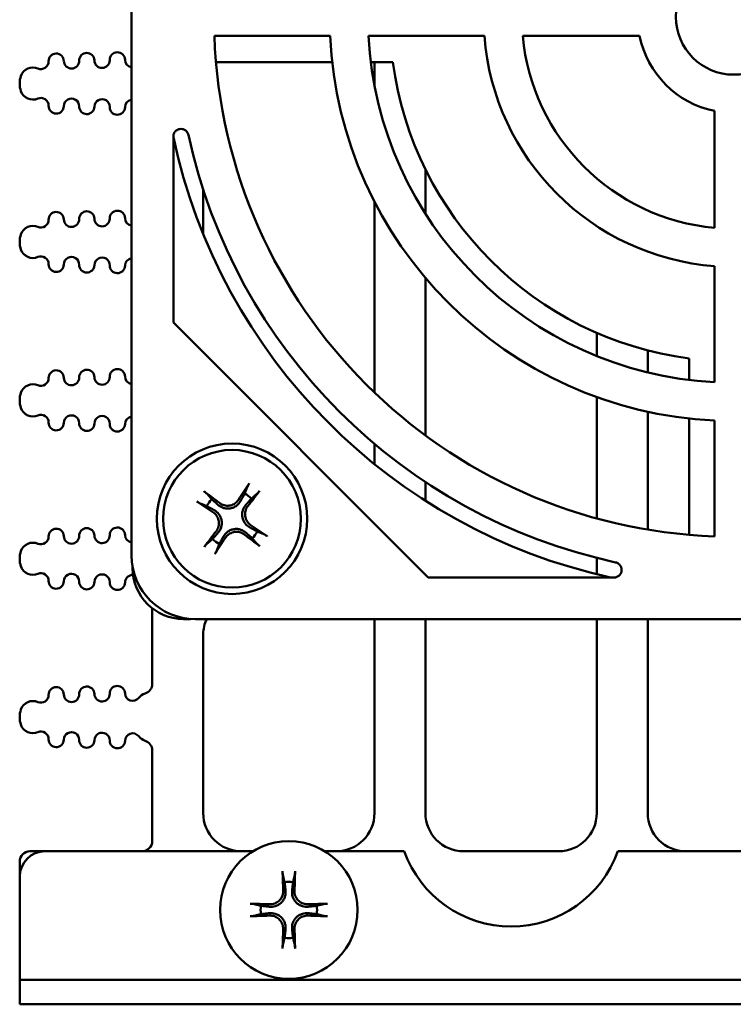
# Model space of a CAD drawing. Header units: inches. Extents: x 1 to 24, y 0.4 to 18.8.
# Tile 1 of 29: x 9.3 to 10.7, y 0.4 to 2.4. Entities that reach past the tile are written whole.
import ezdxf

# ---------------------------------------------------------------- set-up
doc = ezdxf.new("R2010")
doc.units = ezdxf.units.IN
doc.header["$LTSCALE"] = 0.8
doc.header["$MEASUREMENT"] = 0
doc.layers.add('Visible (ANSI)', color=7, linetype='Continuous', lineweight=50)

msp = doc.modelspace()

# ---------------------------------------------------------------- linework, layer by layer
at = {"layer": 'Visible (ANSI)'}
for p, q in [((9.5643, 1.3024), (9.5643, 3.4146)), ((9.7266, 2.321), (9.9538, 2.321)), ((10.0289, 2.321), (10.2563, 2.321)), ((10.3316, 2.321), (10.5607, 2.321)), ((9.9579, 2.2697), (9.7298, 2.2697)), ((10.0769, 2.2697), (10.0334, 2.2697)), ((10.0407, 2.2697), (10.0407, 2.2238)), ((9.3447, 2.2268), (9.3447, 2.2284)), ((10.7079, 2.1738), (10.7079, 1.9447)), ((9.6461, 1.7588), (9.6461, 2.1236)), ((10.1407, 1.9724), (10.1407, 2.0594)), ((9.7047, 1.9324), (9.7047, 2.0197)), ((10.0407, 1.996), (10.0407, 1.6218)), ((9.3447, 1.9162), (9.3447, 1.9178)), ((10.7079, 1.8694), (10.7079, 1.642)), ((10.1407, 1.5377), (10.1407, 1.8463)), ((10.1457, 1.2591), (9.6461, 1.7588)), ((10.4767, 1.7389), (10.4767, 1.6932)), ((10.5767, 1.6611), (10.5767, 1.7044)), ((10.6582, 1.6463), (10.6582, 1.6885)), ((9.3447, 1.6057), (9.3447, 1.6073)), ((10.4767, 1.6129), (10.4767, 1.375)), ((10.5767, 1.3531), (10.5767, 1.5842)), ((10.6582, 1.3427), (10.6582, 1.5708)), ((10.7079, 1.5669), (10.7079, 1.3397)), ((10.0407, 1.5211), (10.0407, 1.4814)), ((10.1407, 1.4096), (10.1407, 1.4462)), ((9.3447, 1.2951), (9.3447, 1.2967)), ((10.4767, 1.2975), (10.4767, 1.2655)), ((9.5662, 1.281), (9.5662, 1.2777)), ((10.5105, 1.2591), (10.1457, 1.2591)), ((9.6047, 1.1989), (9.6047, 1.0507)), ((9.6662, 1.1777), (9.6799, 1.1777)), ((11.8015, 1.1774), (9.6893, 1.1774)), ((10.0407, 1.1774), (10.0407, 0.7973)), ((10.1407, 0.7973), (10.1407, 1.1774)), ((10.4767, 1.1774), (10.4767, 0.7973)), ((10.5767, 0.7973), (10.5767, 1.1774)), ((9.7047, 0.7973), (9.7047, 1.148)), ((9.3447, 0.9846), (9.3447, 0.9862)), ((9.6047, 0.92), (9.6047, 0.7423)), ((9.3947, 0.7223), (9.3647, 0.7223)), ((9.3947, 0.7223), (9.8019, 0.7223)), ((9.9434, 0.7223), (10.0992, 0.7223)), ((10.4017, 0.7223), (10.2157, 0.7223)), ((10.5181, 0.7223), (11.5459, 0.7223)), ((9.3447, 0.7023), (9.3447, 0.6723)), ((9.3447, 0.4701), (9.3447, 0.6723)), ((9.3447, 0.4701), (9.3947, 0.4701)), ((9.3447, 0.4701), (9.3447, 0.4223)), ((9.3447, 0.4701), (9.3447, 0.4701)), ((12.0947, 0.4701), (9.3947, 0.4701)), ((9.3947, 0.4223), (9.3447, 0.4223)), ((9.3947, 0.4223), (12.0947, 0.4223))]:
    msp.add_line(p, q, dxfattribs=at)
for centre, radius in [((10.7454, 2.3585), 0.1135), ((9.7612, 1.3742), 0.1475), ((9.7612, 1.3742), 0.135), ((9.8727, 0.6073), 0.135)]:
    msp.add_circle(centre, radius, dxfattribs=at)
for centre, radius, start, end in [((10.7454, 2.3585), 1.0195, 182.108, 267.892), ((10.7454, 2.3585), 0.7925, 182.7122, 267.2878), ((10.7454, 2.3585), 0.7175, 182.9959, 267.0041), ((10.7454, 2.3585), 0.4905, 184.3847, 265.6153), ((10.7454, 2.3585), 0.4155, 185.1781, 264.8219), ((10.7454, 2.3585), 0.1885, 191.4749, 258.5251), ((9.4163, 2.2715), 0.015, 1.1017, 181.1017), ((9.4763, 2.2726), 0.015, 1.1017, 181.1017), ((9.5363, 2.2738), 0.015, 1.1017, 181.1017), ((9.3706, 2.2341), 0.025, 66.8521, 160.9481), ((9.3863, 2.2709), 0.015, 246.8521, 1.1017), ((9.4463, 2.272), 0.015, 181.1017, 1.1017), ((9.5063, 2.2732), 0.015, 181.1017, 1.1017), ((9.5663, 2.2743), 0.015, 181.1017, 262.3227), ((10.7462, 2.3577), 0.675, 187.491, 262.509), ((9.3872, 2.2284), 0.0425, 160.9481, 180), ((9.3872, 2.2268), 0.0425, 180, 199.0519), ((9.3706, 2.2211), 0.025, 199.0519, 293.1479), ((9.3863, 2.1843), 0.015, 358.8983, 113.1479), ((9.4163, 2.1837), 0.015, 178.8983, 358.8983), ((9.4463, 2.1831), 0.015, 358.8983, 178.8983), ((9.4763, 2.1826), 0.015, 178.8983, 358.8983), ((9.5063, 2.182), 0.015, 358.8983, 178.8983), ((9.5363, 2.1814), 0.015, 178.8983, 358.8983), ((9.5663, 2.1808), 0.015, 97.6773, 178.8983), ((10.7454, 2.3585), 1.0945, 192.2235, 257.7765), ((10.7462, 2.3577), 1.125, 192.0788, 257.5624), ((9.4163, 1.9609), 0.015, 1.1017, 181.1017), ((9.4763, 1.9621), 0.015, 1.1017, 181.1017), ((9.5363, 1.9632), 0.015, 1.1017, 181.1017), ((9.3863, 1.9603), 0.015, 246.8521, 1.1017), ((9.4463, 1.9615), 0.015, 181.1017, 1.1017), ((9.5063, 1.9626), 0.015, 181.1017, 1.1017), ((9.5663, 1.9638), 0.015, 181.1017, 262.3227), ((9.3872, 1.9178), 0.0425, 160.9481, 180), ((9.3706, 1.9235), 0.025, 66.8521, 160.9481), ((9.3872, 1.9162), 0.0425, 180, 199.0519), ((9.3706, 1.9105), 0.025, 199.0519, 293.1479), ((9.3863, 1.8737), 0.015, 358.8983, 113.1479), ((9.4163, 1.8731), 0.015, 178.8983, 358.8983), ((9.4463, 1.8726), 0.015, 358.8983, 178.8983), ((9.5063, 1.8714), 0.015, 358.8983, 178.8983), ((9.5663, 1.8703), 0.015, 97.6773, 178.8983), ((9.4763, 1.872), 0.015, 178.8983, 358.8983), ((9.5363, 1.8708), 0.015, 178.8983, 358.8983), ((9.4163, 1.6503), 0.015, 1.1017, 181.1017), ((9.4763, 1.6515), 0.015, 1.1017, 181.1017), ((9.5363, 1.6527), 0.015, 1.1017, 181.1017), ((9.3863, 1.6498), 0.015, 246.8521, 1.1017), ((9.4463, 1.6509), 0.015, 181.1017, 1.1017), ((9.5063, 1.6521), 0.015, 181.1017, 1.1017), ((9.5663, 1.6532), 0.015, 181.1017, 262.3227), ((9.3706, 1.613), 0.025, 66.8521, 160.9481), ((9.3872, 1.6073), 0.0425, 160.9481, 180), ((9.3872, 1.6057), 0.0425, 180, 199.0519), ((9.3706, 1.5999), 0.025, 199.0519, 293.1479), ((9.3863, 1.5632), 0.015, 358.8983, 113.1479), ((9.4463, 1.562), 0.015, 358.8983, 178.8983), ((9.5063, 1.5609), 0.015, 358.8983, 178.8983), ((9.5663, 1.5597), 0.015, 97.6773, 178.8983), ((9.4163, 1.5626), 0.015, 178.8983, 358.8983), ((9.4763, 1.5614), 0.015, 178.8983, 358.8983), ((9.5363, 1.5603), 0.015, 178.8983, 358.8983), ((9.7612, 1.3742), 0.0553, 136.0707, 153.2116), ((9.7612, 1.3742), 0.0553, 46.0707, 63.2116), ((9.4163, 1.3398), 0.015, 1.1017, 181.1017), ((9.4763, 1.3409), 0.015, 1.1017, 181.1017), ((9.5363, 1.3421), 0.015, 1.1017, 181.1017), ((9.3863, 1.3392), 0.015, 246.8521, 1.1017), ((9.4463, 1.3404), 0.015, 181.1017, 1.1017), ((9.5063, 1.3415), 0.015, 181.1017, 1.1017), ((9.5663, 1.3427), 0.015, 181.1017, 262.3227), ((9.7612, 1.3742), 0.0553, 226.0707, 243.2116), ((9.7612, 1.3742), 0.0553, 316.0707, 333.2116), ((9.3706, 1.3024), 0.025, 66.8521, 160.9481), ((9.3872, 1.2967), 0.0425, 160.9481, 180), ((9.3872, 1.2951), 0.0425, 180, 199.0519), ((9.3706, 1.2894), 0.025, 199.0519, 293.1479), ((9.6662, 1.2777), 0.1, 180, 270), ((9.3863, 1.2526), 0.015, 358.8983, 113.1479), ((9.4463, 1.2515), 0.015, 358.8983, 178.8983), ((9.5063, 1.2503), 0.015, 358.8983, 178.8983), ((9.5663, 1.2492), 0.015, 87.0323, 178.8983), ((9.4163, 1.252), 0.015, 178.8983, 358.8983), ((9.4763, 1.2509), 0.015, 178.8983, 358.8983), ((9.5363, 1.2497), 0.015, 178.8983, 358.8983), ((9.7697, 1.148), 0.065, 153.0851, 180), ((9.4163, 1.0292), 0.015, 1.1017, 181.1017), ((9.4763, 1.0304), 0.015, 1.1017, 181.1017), ((9.5363, 1.0315), 0.015, 1.1017, 181.1017), ((9.5847, 1.0507), 0.02, 287.2568, 0), ((9.3863, 1.0287), 0.015, 246.8521, 1.1017), ((9.4463, 1.0298), 0.015, 181.1017, 1.1017), ((9.5063, 1.031), 0.015, 181.1017, 1.1017), ((9.5663, 1.0321), 0.015, 181.1017, 322.4195), ((9.598, 1.0077), 0.025, 107.2568, 142.4195), ((9.3706, 0.9919), 0.025, 66.8521, 160.9481), ((9.3872, 0.9862), 0.0425, 160.9481, 180), ((9.3872, 0.9846), 0.0425, 180, 199.0519), ((9.3706, 0.9788), 0.025, 199.0519, 293.1479), ((9.3863, 0.9421), 0.015, 358.8983, 113.1479), ((9.4463, 0.9409), 0.015, 358.8983, 178.8983), ((9.5063, 0.9398), 0.015, 358.8983, 178.8983), ((9.5663, 0.9386), 0.015, 37.5805, 178.8983), ((9.598, 0.963), 0.025, 217.5805, 252.7432), ((9.4163, 0.9415), 0.015, 178.8983, 358.8983), ((9.4763, 0.9403), 0.015, 178.8983, 358.8983), ((9.5363, 0.9392), 0.015, 178.8983, 358.8983), ((9.5847, 0.92), 0.02, 0, 72.7432), ((9.7797, 0.7973), 0.075, 180, 270), ((9.9657, 0.7973), 0.075, 270, 0), ((10.2157, 0.7973), 0.075, 180, 270), ((10.4017, 0.7973), 0.075, 270, 0), ((10.6517, 0.7973), 0.075, 180, 270), ((9.5847, 0.7423), 0.02, 270, 0), ((9.3647, 0.7023), 0.02, 90, 180), ((9.3947, 0.6723), 0.05, 90, 180), ((10.3087, 0.7973), 0.2225, 199.699, 340.301), ((9.8727, 0.6073), 0.0553, 81.4296, 98.5704), ((9.8727, 0.6073), 0.0553, 171.4296, 188.5704), ((9.8727, 0.6073), 0.0553, 351.4296, 8.5704), ((9.8727, 0.6073), 0.0553, 261.4296, 278.5704)]:
    msp.add_arc(centre, radius, start, end, dxfattribs=at)
for centre, major_axis, ratio, start_param, end_param in [((9.7665, 1.3709), (-0.0922, -0.1492), 0.087156, 4.261039, 4.4898), ((9.7563, 1.3782), (0.1104, 0.1363), 0.087156, 4.934978, 5.163739), ((9.7572, 1.3693), (-0.1363, 0.1104), 0.087156, 4.934978, 5.163739), ((9.7645, 1.3796), (0.1492, -0.0922), 0.087156, 4.261039, 4.4898), ((9.7578, 1.3689), (-0.1492, 0.0922), 0.087156, 4.261039, 4.4898), ((9.7661, 1.3703), (-0.1104, -0.1363), 0.087156, 4.934978, 5.163739), ((9.7558, 1.3776), (0.0922, 0.1492), 0.087156, 4.261039, 4.4898), ((9.7651, 1.3791), (0.1363, -0.1104), 0.087156, 4.934978, 5.163739), ((9.6893, 1.3024), (-0.0884, -0.0884), 0.999924, 5.497825, 7.068545), ((9.879, 0.6077), (0.0111, -0.175), 0.087156, 4.261039, 4.4898), ((9.8664, 0.6077), (0.0111, 0.175), 0.087156, 4.934978, 5.163739), ((9.8723, 0.601), (-0.175, 0.0111), 0.087156, 4.934978, 5.163739), ((9.8731, 0.601), (-0.175, -0.0111), 0.087156, 4.261039, 4.4898), ((9.8723, 0.6136), (0.175, 0.0111), 0.087156, 4.261039, 4.4898), ((9.8731, 0.6136), (0.175, -0.0111), 0.087156, 4.934978, 5.163739), ((9.879, 0.6069), (-0.0111, -0.175), 0.087156, 4.934978, 5.163739), ((9.8664, 0.6069), (-0.0111, 0.175), 0.087156, 4.261039, 4.4898)]:
    msp.add_ellipse(centre, major_axis=major_axis, ratio=ratio, start_param=start_param, end_param=end_param, dxfattribs=at)
for points, knots in [([(9.6757, 2.1268), (9.6753, 2.1287), (9.6745, 2.1305), (9.6723, 2.1337), (9.6709, 2.1351), (9.6676, 2.1373), (9.6658, 2.138), (9.6619, 2.1387), (9.66, 2.1387), (9.6562, 2.1379), (9.6543, 2.1372), (9.6511, 2.135), (9.6497, 2.1336), (9.6478, 2.1307), (9.6471, 2.1294), (9.6463, 2.1265), (9.6461, 2.1251), (9.6461, 2.1236)], [0, 0, 0, 0, 0.0149774, 0.0149774, 0.029919, 0.029919, 0.0448066, 0.0448066, 0.059653, 0.059653, 0.0744949, 0.0744949, 0.0893711, 0.0893711, 0.1007043, 0.1007043, 0.1120447, 0.1120447, 0.1120447, 0.1120447]), ([(9.7913, 1.4367), (9.7914, 1.437), (9.7916, 1.4373), (9.792, 1.4381), (9.7923, 1.4387), (9.7929, 1.4399), (9.7933, 1.4406), (9.7941, 1.4417), (9.7945, 1.4424), (9.7949, 1.4431), (9.795, 1.4431), (9.795, 1.4432)], [0.04854437, 0.04854437, 0.04854437, 0.04854437, 0.05284301, 0.05284301, 0.05810894, 0.05810894, 0.06340254, 0.06340254, 0.06870047, 0.06870047, 0.06955036, 0.06955036, 0.06955036, 0.06955036]), ([(9.8151, 1.429), (9.815, 1.4289), (9.815, 1.4288), (9.8145, 1.4282), (9.814, 1.4276), (9.8131, 1.4265), (9.8126, 1.4259), (9.8118, 1.4249), (9.8113, 1.4244), (9.8107, 1.4238), (9.8104, 1.4235), (9.8102, 1.4233)], [0.0150618, 0.0150618, 0.0150618, 0.0150618, 0.01591169, 0.01591169, 0.02120962, 0.02120962, 0.02650322, 0.02650322, 0.03176915, 0.03176915, 0.03606779, 0.03606779, 0.03606779, 0.03606779]), ([(9.7064, 1.4282), (9.7065, 1.4281), (9.7066, 1.428), (9.7072, 1.4276), (9.7078, 1.4271), (9.7089, 1.4262), (9.7095, 1.4257), (9.7105, 1.4248), (9.711, 1.4244), (9.7116, 1.4238), (9.7119, 1.4235), (9.7121, 1.4233)], [0.0150618, 0.0150618, 0.0150618, 0.0150618, 0.01591169, 0.01591169, 0.02120962, 0.02120962, 0.02650322, 0.02650322, 0.03176915, 0.03176915, 0.03606779, 0.03606779, 0.03606779, 0.03606779]), ([(9.7781, 1.4093), (9.7762, 1.4059), (9.7736, 1.4028), (9.7687, 1.3989), (9.7667, 1.3976), (9.7624, 1.3957), (9.7601, 1.395), (9.7553, 1.3942), (9.7529, 1.3941), (9.7482, 1.3945), (9.7459, 1.395), (9.74, 1.397), (9.7365, 1.3991), (9.7336, 1.4017)], [0.3400621, 0.3400621, 0.3400621, 0.3400621, 0.3728415, 0.3728415, 0.3915916, 0.3915916, 0.4103416, 0.4103416, 0.4290917, 0.4290917, 0.4478417, 0.4478417, 0.4806211, 0.4806211, 0.4806211, 0.4806211]), ([(9.7742, 1.4117), (9.7725, 1.4091), (9.7701, 1.4065), (9.7646, 1.4026), (9.7614, 1.4012), (9.7552, 1.3998), (9.7517, 1.3996), (9.7451, 1.4007), (9.7418, 1.4019), (9.7382, 1.404), (9.7373, 1.4046), (9.7365, 1.4053)], [0, 0, 0, 0, 0.0245201, 0.0245201, 0.0490401, 0.0490401, 0.0733788, 0.0733788, 0.0977174, 0.0977174, 0.1059587, 0.1059587, 0.1059587, 0.1059587]), ([(9.6986, 1.4044), (9.6984, 1.4045), (9.698, 1.4046), (9.6973, 1.405), (9.6966, 1.4054), (9.6955, 1.406), (9.6948, 1.4064), (9.6936, 1.4071), (9.693, 1.4076), (9.6923, 1.408), (9.6923, 1.4081), (9.6922, 1.4081)], [0.04854437, 0.04854437, 0.04854437, 0.04854437, 0.05284301, 0.05284301, 0.05810894, 0.05810894, 0.06340254, 0.06340254, 0.06870047, 0.06870047, 0.06955036, 0.06955036, 0.06955036, 0.06955036]), ([(9.7261, 1.3912), (9.7295, 1.3893), (9.7326, 1.3867), (9.7365, 1.3817), (9.7377, 1.3798), (9.7397, 1.3755), (9.7404, 1.3732), (9.7412, 1.3684), (9.7413, 1.366), (9.7409, 1.3613), (9.7404, 1.359), (9.7383, 1.353), (9.7363, 1.3495), (9.7337, 1.3467)], [0.3400621, 0.3400621, 0.3400621, 0.3400621, 0.3728415, 0.3728415, 0.3915916, 0.3915916, 0.4103416, 0.4103416, 0.4290917, 0.4290917, 0.4478417, 0.4478417, 0.4806211, 0.4806211, 0.4806211, 0.4806211]), ([(9.7962, 1.3573), (9.7928, 1.3591), (9.7897, 1.3618), (9.7858, 1.3667), (9.7846, 1.3687), (9.7826, 1.373), (9.7819, 1.3753), (9.7811, 1.3801), (9.781, 1.3825), (9.7814, 1.3872), (9.7819, 1.3894), (9.784, 1.3954), (9.7861, 1.3989), (9.7886, 1.4018)], [0.3400621, 0.3400621, 0.3400621, 0.3400621, 0.3728415, 0.3728415, 0.3915916, 0.3915916, 0.4103416, 0.4103416, 0.4290917, 0.4290917, 0.4478417, 0.4478417, 0.4806211, 0.4806211, 0.4806211, 0.4806211]), ([(9.7986, 1.3612), (9.796, 1.3629), (9.7935, 1.3652), (9.7895, 1.3708), (9.7882, 1.374), (9.7867, 1.3802), (9.7865, 1.3837), (9.7876, 1.3903), (9.7888, 1.3935), (9.7909, 1.3972), (9.7915, 1.398), (9.7922, 1.3989)], [0, 0, 0, 0, 0.0245201, 0.0245201, 0.0490401, 0.0490401, 0.0733788, 0.0733788, 0.0977174, 0.0977174, 0.1059587, 0.1059587, 0.1059587, 0.1059587]), ([(9.7237, 1.3873), (9.7263, 1.3856), (9.7288, 1.3832), (9.7328, 1.3777), (9.7342, 1.3745), (9.7356, 1.3683), (9.7358, 1.3648), (9.7347, 1.3581), (9.7335, 1.3549), (9.7314, 1.3513), (9.7308, 1.3504), (9.7301, 1.3496)], [0, 0, 0, 0, 0.0245201, 0.0245201, 0.0490401, 0.0490401, 0.0733788, 0.0733788, 0.0977174, 0.0977174, 0.1059587, 0.1059587, 0.1059587, 0.1059587]), ([(9.7442, 1.3392), (9.7461, 1.3426), (9.7487, 1.3457), (9.7537, 1.3496), (9.7556, 1.3508), (9.7599, 1.3528), (9.7622, 1.3535), (9.767, 1.3543), (9.7694, 1.3544), (9.7741, 1.354), (9.7764, 1.3535), (9.7823, 1.3514), (9.7859, 1.3493), (9.7887, 1.3468)], [0.3400621, 0.3400621, 0.3400621, 0.3400621, 0.3728415, 0.3728415, 0.3915916, 0.3915916, 0.4103416, 0.4103416, 0.4290917, 0.4290917, 0.4478417, 0.4478417, 0.4806211, 0.4806211, 0.4806211, 0.4806211]), ([(9.7481, 1.3368), (9.7498, 1.3394), (9.7522, 1.3419), (9.7577, 1.3458), (9.7609, 1.3472), (9.7671, 1.3487), (9.7706, 1.3489), (9.7772, 1.3478), (9.7805, 1.3466), (9.7841, 1.3445), (9.785, 1.3439), (9.7858, 1.3432)], [0, 0, 0, 0, 0.0244853, 0.0244853, 0.0489707, 0.0489707, 0.0733441, 0.0733441, 0.0977174, 0.0977174, 0.1059587, 0.1059587, 0.1059587, 0.1059587]), ([(9.8237, 1.3441), (9.8239, 1.344), (9.8243, 1.3438), (9.8251, 1.3434), (9.8257, 1.3431), (9.8268, 1.3425), (9.8275, 1.3421), (9.8287, 1.3413), (9.8294, 1.3409), (9.83, 1.3405), (9.8301, 1.3404), (9.8301, 1.3404)], [0.04854437, 0.04854437, 0.04854437, 0.04854437, 0.05284301, 0.05284301, 0.05810894, 0.05810894, 0.06340254, 0.06340254, 0.06870047, 0.06870047, 0.06955036, 0.06955036, 0.06955036, 0.06955036]), ([(9.7072, 1.3195), (9.7073, 1.3196), (9.7073, 1.3196), (9.7078, 1.3202), (9.7083, 1.3209), (9.7092, 1.322), (9.7097, 1.3226), (9.7105, 1.3236), (9.711, 1.3241), (9.7116, 1.3247), (9.7119, 1.325), (9.7121, 1.3251)], [0.0150618, 0.0150618, 0.0150618, 0.0150618, 0.01591169, 0.01591169, 0.02120962, 0.02120962, 0.02650322, 0.02650322, 0.03176915, 0.03176915, 0.03606779, 0.03606779, 0.03606779, 0.03606779]), ([(9.8159, 1.3203), (9.8158, 1.3204), (9.8157, 1.3204), (9.8152, 1.3209), (9.8145, 1.3214), (9.8134, 1.3223), (9.8128, 1.3228), (9.8118, 1.3236), (9.8113, 1.3241), (9.8107, 1.3247), (9.8104, 1.325), (9.8102, 1.3252)], [0.0150618, 0.0150618, 0.0150618, 0.0150618, 0.01591169, 0.01591169, 0.02120962, 0.02120962, 0.02650322, 0.02650322, 0.03176915, 0.03176915, 0.03606779, 0.03606779, 0.03606779, 0.03606779]), ([(9.731, 1.3117), (9.7309, 1.3115), (9.7308, 1.3111), (9.7304, 1.3103), (9.73, 1.3097), (9.7294, 1.3086), (9.729, 1.3079), (9.7283, 1.3067), (9.7278, 1.306), (9.7274, 1.3054), (9.7273, 1.3053), (9.7273, 1.3052)], [0.04854437, 0.04854437, 0.04854437, 0.04854437, 0.05284301, 0.05284301, 0.05810894, 0.05810894, 0.06340254, 0.06340254, 0.06870047, 0.06870047, 0.06955036, 0.06955036, 0.06955036, 0.06955036]), ([(10.5105, 1.2591), (10.5125, 1.2591), (10.5144, 1.2595), (10.518, 1.261), (10.5197, 1.2621), (10.5225, 1.2649), (10.5236, 1.2665), (10.5251, 1.2701), (10.5255, 1.272), (10.5256, 1.2759), (10.5252, 1.2778), (10.5238, 1.2815), (10.5227, 1.2831), (10.5203, 1.2856), (10.5191, 1.2865), (10.5165, 1.288), (10.5151, 1.2885), (10.5137, 1.2888)], [0, 0, 0, 0, 0.0149773, 0.0149773, 0.0299188, 0.0299188, 0.0448062, 0.0448062, 0.0596523, 0.0596523, 0.0744939, 0.0744939, 0.0893699, 0.0893699, 0.1007038, 0.1007038, 0.1120447, 0.1120447, 0.1120447, 0.1120447]), ([(9.8611, 0.6757), (9.861, 0.676), (9.8609, 0.6764), (9.8608, 0.6772), (9.8607, 0.6779), (9.8606, 0.6792), (9.8605, 0.68), (9.8604, 0.6814), (9.8604, 0.6822), (9.8604, 0.683), (9.8604, 0.6831), (9.8604, 0.6832)], [0.04854437, 0.04854437, 0.04854437, 0.04854437, 0.05284301, 0.05284301, 0.05810894, 0.05810894, 0.06340254, 0.06340254, 0.06870047, 0.06870047, 0.06955036, 0.06955036, 0.06955036, 0.06955036]), ([(9.885, 0.6832), (9.885, 0.6831), (9.8849, 0.683), (9.8849, 0.6822), (9.8849, 0.6814), (9.8848, 0.68), (9.8847, 0.6792), (9.8846, 0.6779), (9.8845, 0.6772), (9.8844, 0.6764), (9.8843, 0.676), (9.8843, 0.6757)], [0.0150618, 0.0150618, 0.0150618, 0.0150618, 0.01591169, 0.01591169, 0.02120962, 0.02120962, 0.02650322, 0.02650322, 0.03176915, 0.03176915, 0.03606779, 0.03606779, 0.03606779, 0.03606779]), ([(9.8662, 0.6457), (9.8666, 0.6419), (9.8663, 0.6378), (9.8645, 0.6317), (9.8636, 0.6296), (9.8613, 0.6255), (9.8598, 0.6236), (9.8563, 0.6202), (9.8544, 0.6187), (9.8504, 0.6164), (9.8482, 0.6154), (9.8422, 0.6136), (9.8381, 0.6133), (9.8343, 0.6137)], [0.3400621, 0.3400621, 0.3400621, 0.3400621, 0.3728415, 0.3728415, 0.3915916, 0.3915916, 0.4103416, 0.4103416, 0.4290917, 0.4290917, 0.4478417, 0.4478417, 0.4806211, 0.4806211, 0.4806211, 0.4806211]), ([(9.8616, 0.6454), (9.8618, 0.6423), (9.8613, 0.6389), (9.859, 0.6325), (9.8573, 0.6295), (9.853, 0.6247), (9.8503, 0.6225), (9.8442, 0.6195), (9.8409, 0.6187), (9.8367, 0.6183), (9.8357, 0.6183), (9.8346, 0.6184)], [0, 0, 0, 0, 0.0245201, 0.0245201, 0.0490401, 0.0490401, 0.0733788, 0.0733788, 0.0977174, 0.0977174, 0.1059587, 0.1059587, 0.1059587, 0.1059587]), ([(9.911, 0.6137), (9.9072, 0.6133), (9.9031, 0.6136), (9.8971, 0.6154), (9.8949, 0.6164), (9.8909, 0.6187), (9.889, 0.6202), (9.8855, 0.6236), (9.8841, 0.6255), (9.8817, 0.6296), (9.8808, 0.6317), (9.879, 0.6378), (9.8787, 0.6419), (9.8791, 0.6457)], [0.3400621, 0.3400621, 0.3400621, 0.3400621, 0.3728415, 0.3728415, 0.3915916, 0.3915916, 0.4103416, 0.4103416, 0.4290917, 0.4290917, 0.4478417, 0.4478417, 0.4806211, 0.4806211, 0.4806211, 0.4806211]), ([(9.9108, 0.6184), (9.9076, 0.6182), (9.9042, 0.6187), (9.8978, 0.6209), (9.8948, 0.6227), (9.89, 0.627), (9.8879, 0.6297), (9.8849, 0.6357), (9.884, 0.639), (9.8837, 0.6432), (9.8837, 0.6443), (9.8837, 0.6454)], [0, 0, 0, 0, 0.0245201, 0.0245201, 0.0490401, 0.0490401, 0.0733788, 0.0733788, 0.0977174, 0.0977174, 0.1059587, 0.1059587, 0.1059587, 0.1059587]), ([(9.7968, 0.6196), (9.7969, 0.6196), (9.797, 0.6196), (9.7977, 0.6196), (9.7986, 0.6195), (9.7999, 0.6194), (9.8008, 0.6194), (9.802, 0.6193), (9.8027, 0.6192), (9.8036, 0.619), (9.804, 0.619), (9.8042, 0.6189)], [0.0150618, 0.0150618, 0.0150618, 0.0150618, 0.01591169, 0.01591169, 0.02120962, 0.02120962, 0.02650322, 0.02650322, 0.03176915, 0.03176915, 0.03606779, 0.03606779, 0.03606779, 0.03606779]), ([(9.9411, 0.6189), (9.9413, 0.619), (9.9417, 0.619), (9.9426, 0.6192), (9.9433, 0.6193), (9.9446, 0.6194), (9.9454, 0.6194), (9.9468, 0.6195), (9.9476, 0.6196), (9.9483, 0.6196), (9.9484, 0.6196), (9.9485, 0.6196)], [0.04854437, 0.04854437, 0.04854437, 0.04854437, 0.05284301, 0.05284301, 0.05810894, 0.05810894, 0.06340254, 0.06340254, 0.06870047, 0.06870047, 0.06955036, 0.06955036, 0.06955036, 0.06955036]), ([(9.8343, 0.6009), (9.8381, 0.6013), (9.8422, 0.601), (9.8482, 0.5992), (9.8504, 0.5983), (9.8544, 0.5959), (9.8563, 0.5945), (9.8598, 0.591), (9.8613, 0.5891), (9.8636, 0.585), (9.8645, 0.5829), (9.8663, 0.5768), (9.8666, 0.5727), (9.8662, 0.5689)], [0.3400621, 0.3400621, 0.3400621, 0.3400621, 0.3728415, 0.3728415, 0.3915916, 0.3915916, 0.4103416, 0.4103416, 0.4290917, 0.4290917, 0.4478417, 0.4478417, 0.4806211, 0.4806211, 0.4806211, 0.4806211]), ([(9.8791, 0.5689), (9.8787, 0.5727), (9.879, 0.5768), (9.8808, 0.5829), (9.8817, 0.585), (9.8841, 0.5891), (9.8855, 0.591), (9.889, 0.5945), (9.8909, 0.5959), (9.8949, 0.5983), (9.8971, 0.5992), (9.9031, 0.601), (9.9072, 0.6013), (9.911, 0.6009)], [0.3400621, 0.3400621, 0.3400621, 0.3400621, 0.3728415, 0.3728415, 0.3915916, 0.3915916, 0.4103416, 0.4103416, 0.4290917, 0.4290917, 0.4478417, 0.4478417, 0.4806211, 0.4806211, 0.4806211, 0.4806211]), ([(9.8042, 0.5957), (9.804, 0.5956), (9.8036, 0.5956), (9.8027, 0.5954), (9.802, 0.5954), (9.8008, 0.5952), (9.7999, 0.5952), (9.7986, 0.5951), (9.7977, 0.595), (9.797, 0.595), (9.7969, 0.595), (9.7968, 0.595)], [0.04854437, 0.04854437, 0.04854437, 0.04854437, 0.05284301, 0.05284301, 0.05810894, 0.05810894, 0.06340254, 0.06340254, 0.06870047, 0.06870047, 0.06955036, 0.06955036, 0.06955036, 0.06955036]), ([(9.8346, 0.5963), (9.8377, 0.5964), (9.8411, 0.5959), (9.8475, 0.5937), (9.8505, 0.5919), (9.8553, 0.5877), (9.8574, 0.5849), (9.8604, 0.5789), (9.8613, 0.5756), (9.8616, 0.5714), (9.8617, 0.5703), (9.8616, 0.5692)], [0, 0, 0, 0, 0.0245201, 0.0245201, 0.0490401, 0.0490401, 0.0733788, 0.0733788, 0.0977174, 0.0977174, 0.1059587, 0.1059587, 0.1059587, 0.1059587]), ([(9.8837, 0.5692), (9.8836, 0.5723), (9.884, 0.5757), (9.8863, 0.5821), (9.888, 0.5851), (9.8923, 0.5899), (9.895, 0.5921), (9.9011, 0.5951), (9.9044, 0.5959), (9.9086, 0.5963), (9.9097, 0.5963), (9.9108, 0.5963)], [0, 0, 0, 0, 0.0244853, 0.0244853, 0.0489707, 0.0489707, 0.0733441, 0.0733441, 0.0977174, 0.0977174, 0.1059587, 0.1059587, 0.1059587, 0.1059587]), ([(9.9485, 0.595), (9.9484, 0.595), (9.9483, 0.595), (9.9476, 0.595), (9.9468, 0.5951), (9.9454, 0.5952), (9.9446, 0.5952), (9.9433, 0.5954), (9.9426, 0.5954), (9.9417, 0.5956), (9.9413, 0.5956), (9.9411, 0.5957)], [0.0150618, 0.0150618, 0.0150618, 0.0150618, 0.01591169, 0.01591169, 0.02120962, 0.02120962, 0.02650322, 0.02650322, 0.03176915, 0.03176915, 0.03606779, 0.03606779, 0.03606779, 0.03606779]), ([(9.8604, 0.5314), (9.8604, 0.5315), (9.8604, 0.5316), (9.8604, 0.5324), (9.8604, 0.5332), (9.8605, 0.5346), (9.8606, 0.5354), (9.8607, 0.5367), (9.8608, 0.5374), (9.8609, 0.5382), (9.861, 0.5386), (9.8611, 0.5389)], [0.0150618, 0.0150618, 0.0150618, 0.0150618, 0.01591169, 0.01591169, 0.02120962, 0.02120962, 0.02650322, 0.02650322, 0.03176915, 0.03176915, 0.03606779, 0.03606779, 0.03606779, 0.03606779]), ([(9.8843, 0.5389), (9.8843, 0.5386), (9.8844, 0.5382), (9.8845, 0.5374), (9.8846, 0.5367), (9.8847, 0.5354), (9.8848, 0.5346), (9.8849, 0.5332), (9.8849, 0.5324), (9.8849, 0.5316), (9.885, 0.5315), (9.885, 0.5314)], [0.04854437, 0.04854437, 0.04854437, 0.04854437, 0.05284301, 0.05284301, 0.05810894, 0.05810894, 0.06340254, 0.06340254, 0.06870047, 0.06870047, 0.06955036, 0.06955036, 0.06955036, 0.06955036])]:
    msp.add_open_spline(points, degree=3, knots=knots, dxfattribs=at)
for points, weights in [([(9.7913, 1.4367), (9.7884, 1.4294), (9.7861, 1.4236)], [1.00192407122, 1.00731929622, 1]), ([(9.7214, 1.4126), (9.7172, 1.4173), (9.7121, 1.4233)], [1, 1.00731929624, 1.00192407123]), ([(9.7336, 1.4017), (9.7285, 1.4062), (9.7214, 1.4126)], [1.39845709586, 1.20089099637, 1]), ([(9.7861, 1.4236), (9.7814, 1.4152), (9.7781, 1.4093)], [1, 1.20089099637, 1.39845709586]), ([(9.7886, 1.4018), (9.7931, 1.4069), (9.7995, 1.414)], [1.39845709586, 1.20089099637, 1]), ([(9.7995, 1.414), (9.8043, 1.4182), (9.8102, 1.4233)], [1, 1.00731929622, 1.00192407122]), ([(9.6986, 1.4044), (9.706, 1.4015), (9.7118, 1.3991)], [1.00192407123, 1.00731929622, 1]), ([(9.7118, 1.3991), (9.7202, 1.3945), (9.7261, 1.3912)], [1, 1.20089099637, 1.39845709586]), ([(9.8105, 1.3493), (9.8021, 1.354), (9.7962, 1.3573)], [1, 1.20089099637, 1.39845709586]), ([(9.7228, 1.3344), (9.7181, 1.3303), (9.7121, 1.3251)], [1, 1.00731929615, 1.00192407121]), ([(9.7337, 1.3467), (9.7292, 1.3416), (9.7228, 1.3344)], [1.39845709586, 1.20089099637, 1]), ([(9.7363, 1.3249), (9.7409, 1.3333), (9.7442, 1.3392)], [1, 1.20089099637, 1.39845709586]), ([(9.7887, 1.3468), (9.7938, 1.3423), (9.801, 1.3359)], [1.39845709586, 1.20089099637, 1]), ([(9.801, 1.3359), (9.8051, 1.3311), (9.8102, 1.3252)], [1, 1.00731929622, 1.00192407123]), ([(9.8237, 1.3441), (9.8163, 1.347), (9.8105, 1.3493)], [1.00192407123, 1.00731929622, 1]), ([(9.731, 1.3117), (9.7339, 1.3191), (9.7363, 1.3249)], [1.00192407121, 1.00731929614, 1]), ([(9.8611, 0.6757), (9.8629, 0.6681), (9.8644, 0.6619)], [1.0019240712, 1.00731929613, 1]), ([(9.8809, 0.6619), (9.8824, 0.6681), (9.8843, 0.6757)], [1, 1.00731929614, 1.00192407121]), ([(9.8644, 0.6619), (9.8655, 0.6524), (9.8662, 0.6457)], [1, 1.20089099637, 1.39845709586]), ([(9.8791, 0.6457), (9.8798, 0.6524), (9.8809, 0.6619)], [1.39845709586, 1.20089099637, 1]), ([(9.818, 0.6155), (9.8119, 0.617), (9.8042, 0.6189)], [1, 1.00731929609, 1.00192407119]), ([(9.9411, 0.6189), (9.9334, 0.617), (9.9273, 0.6155)], [1.00192407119, 1.00731929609, 1]), ([(9.8042, 0.5957), (9.8119, 0.5976), (9.818, 0.5991)], [1.00192407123, 1.00731929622, 1]), ([(9.8343, 0.6137), (9.8276, 0.6145), (9.818, 0.6155)], [1.39845709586, 1.20089099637, 1]), ([(9.818, 0.5991), (9.8276, 0.6001), (9.8343, 0.6009)], [1, 1.20089099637, 1.39845709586]), ([(9.9273, 0.6155), (9.9178, 0.6145), (9.911, 0.6137)], [1, 1.20089099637, 1.39845709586]), ([(9.911, 0.6009), (9.9178, 0.6001), (9.9273, 0.5991)], [1.39845709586, 1.20089099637, 1]), ([(9.9273, 0.5991), (9.9334, 0.5976), (9.9411, 0.5957)], [1, 1.00731929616, 1.00192407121]), ([(9.8662, 0.5689), (9.8655, 0.5622), (9.8644, 0.5527)], [1.39845709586, 1.20089099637, 1]), ([(9.8809, 0.5527), (9.8798, 0.5622), (9.8791, 0.5689)], [1, 1.20089099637, 1.39845709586]), ([(9.8644, 0.5527), (9.8629, 0.5465), (9.8611, 0.5389)], [1, 1.00731929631, 1.00192407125]), ([(9.8843, 0.5389), (9.8824, 0.5465), (9.8809, 0.5527)], [1.00192407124, 1.00731929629, 1])]:
    msp.add_rational_spline(points, weights, degree=2, dxfattribs=at)

doc.saveas('drawing.dxf')
